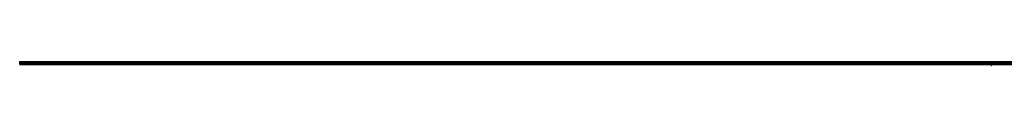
# Model space of a CAD drawing. Extents: x 180 to 9540, y 54 to 2910.
# Tile 75 of 82: x 8169.074 to 8275.274, y 1148.117 to 1148.617. Entities that reach past the tile are written whole.
import ezdxf
from ezdxf.xclip import XClip

# ---------------------------------------------------------------- set-up
doc = ezdxf.new("R2010")
doc.units = 0
doc.header["$MEASUREMENT"] = 0
doc.header["$XCLIPFRAME"] = 0
doc.layers.add('320-W Umeblowanie U_floe', color=7, linetype='Continuous')
doc.layers.add('820-G Rysunki Obrazki', color=7, linetype='Continuous')

# ---------------------------------------------------------------- blocks, each defined once
blk = doc.blocks.new('Rysunek_2_2', base_point=(4248.05, 809.8))
at = {"layer": '320-W Umeblowanie U_floe', "color": 150, "linetype": 'Continuous', "lineweight": 0, "ltscale": 0.5}
for p, q in [((8169.07, 1148.6), (8169.07, 1148.62)), ((8169.07, 1148.62), (8273.86, 1148.6)), ((8169.07, 1148.62), (8273.86, 1148.62)), ((8169.07, 1148.56), (8169.07, 1148.6)), ((8169.07, 1148.6), (8273.86, 1148.56)), ((8169.07, 1148.6), (8273.86, 1148.6)), ((8169.07, 1148.49), (8169.07, 1148.56)), ((8169.07, 1148.56), (8273.86, 1148.49)), ((8169.07, 1148.56), (8273.86, 1148.56)), ((8169.07, 1148.39), (8169.07, 1148.49)), ((8169.07, 1148.49), (8273.86, 1148.39)), ((8169.07, 1148.49), (8273.86, 1148.49)), ((8169.07, 1148.39), (8273.86, 1148.27)), ((8169.07, 1148.39), (8273.86, 1148.39)), ((8169.07, 1148.27), (8273.86, 1148.27)), ((8273.86, 1148.6), (8273.86, 1148.62)), ((8273.86, 1148.62), (8305.03, 1148.62)), ((8305.03, 1148.62), (8273.86, 1148.6)), ((8305.18, 1148.6), (8273.86, 1148.6)), ((8273.86, 1148.56), (8273.86, 1148.6)), ((8305.31, 1148.56), (8273.86, 1148.56)), ((8273.86, 1148.56), (8273.86, 1148.56)), ((8305.4, 1148.49), (8273.86, 1148.49)), ((8273.86, 1148.49), (8273.86, 1148.49)), ((8305.47, 1148.39), (8273.86, 1148.39)), ((8273.86, 1148.27), (8273.86, 1148.39)), ((8305.51, 1148.27), (8273.86, 1148.27)), ((8273.86, 1148.12), (8273.86, 1148.27))]:
    blk.add_line(p, q, dxfattribs=at)

msp = doc.modelspace()

# ---------------------------------------------------------------- block references
at = {"layer": '820-G Rysunki Obrazki', "color": 7, "linetype": 'Continuous', "lineweight": 13, "ltscale": 0.1}
ref = msp.add_blockref('Rysunek_2_2', (4248.05, 809.8), dxfattribs=at)
XClip(ref).set_block_clipping_path([(4133.6196216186, 305.1003815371), (8557.1514411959, 2650.020916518)])

doc.saveas('drawing.dxf')
